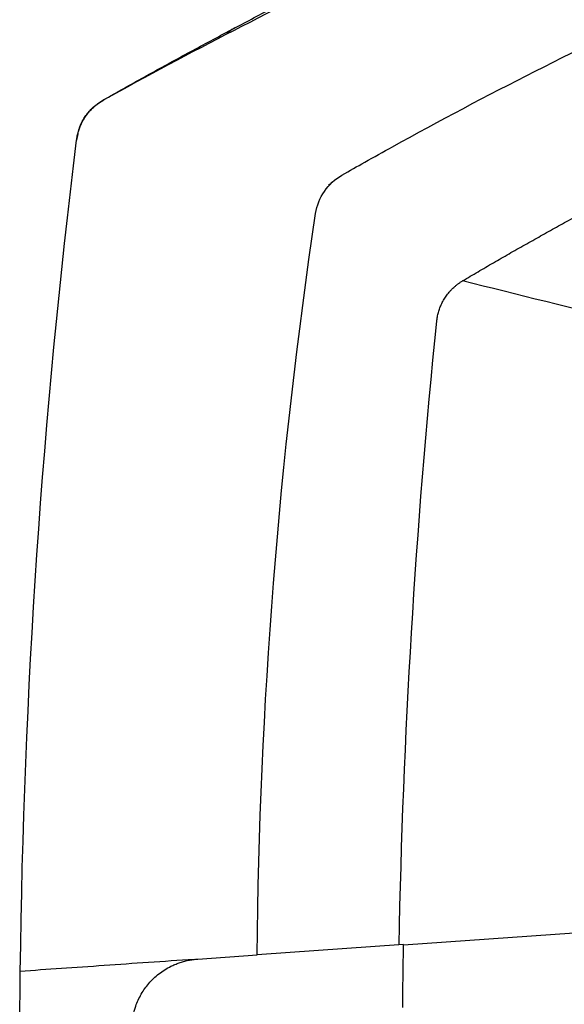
# Model space of a CAD drawing. Header units: millimetres. Extents: x 156812 to 157936, y 112087 to 113571.
# Tile 147 of 204: x 157634 to 157695, y 112864 to 112975. Entities that reach past the tile are written whole.
import ezdxf

# ---------------------------------------------------------------- set-up
doc = ezdxf.new("R2010")
doc.units = ezdxf.units.MM

msp = doc.modelspace()

# ---------------------------------------------------------------- linework, layer by layer
at = {"color": 7, "linetype": 'Continuous', "lineweight": 25}
for p, q in [((157640.56, 112961.79), (157640.43, 112961.09)), ((157640.43, 112961.09), (157640.43, 112961.1)), ((157668.85, 112956.01), (157668.85, 112956.12)), ((157677.21, 112870.5), (157696.38, 112871.84)), ((157677.21, 112870.53), (157660.75, 112869.38)), ((157654.06, 112868.91), (157660.75, 112869.38))]:
    msp.add_line(p, q, dxfattribs=at)
at = {"color": 7, "linetype": 'Continuous', "lineweight": 25, "flags": 128}
msp.add_lwpolyline([(157643.48, 112965.6), (157643.46, 112965.61), (157643.44, 112965.61)], dxfattribs=at)
at = {"color": 7, "linetype": 'Continuous', "lineweight": 25}
for points, knots in [([(157643.44, 112965.61), (157644.21, 112966.04), (157645.74, 112966.9), (157648.03, 112968.18), (157650.33, 112969.45), (157652.63, 112970.71), (157654.94, 112971.95), (157657.24, 112973.19), (157659.54, 112974.41), (157661.85, 112975.62), (157664.16, 112976.83), (157666.46, 112978.02), (157668.77, 112979.2), (157671.09, 112980.37), (157673.4, 112981.52), (157675.71, 112982.67), (157678.02, 112983.81), (157680.34, 112984.93), (157682.66, 112986.05), (157684.98, 112987.15), (157687.3, 112988.24), (157689.62, 112989.32), (157691.94, 112990.39), (157693.49, 112991.1), (157694.26, 112991.45)], [0, 0, 0, 0, 0.0461938, 0.0923125, 0.1383566, 0.1843269, 0.2302242, 0.2760491, 0.3218023, 0.3674846, 0.4130967, 0.4586393, 0.5041131, 0.549519, 0.5948575, 0.6401295, 0.6853358, 0.7304769, 0.7755538, 0.8205671, 0.8655176, 0.9104061, 0.9552333, 1, 1, 1, 1]), ([(157683.85, 112945.24), (157684.43, 112945.58), (157685.58, 112946.27), (157687.32, 112947.28), (157689.07, 112948.29), (157690.84, 112949.3), (157692.63, 112950.3), (157694.42, 112951.3), (157696.23, 112952.3), (157698.06, 112953.29), (157699.9, 112954.28), (157701.75, 112955.26), (157703.62, 112956.23), (157705.51, 112957.2), (157707.4, 112958.17), (157709.32, 112959.13), (157711.24, 112960.09), (157713.18, 112961.04), (157715.14, 112961.98), (157717.11, 112962.92), (157719.09, 112963.85), (157721.09, 112964.77), (157723.11, 112965.69), (157725.14, 112966.6), (157727.18, 112967.5), (157729.24, 112968.4), (157731.31, 112969.29), (157733.4, 112970.17), (157735.5, 112971.04), (157737.61, 112971.91), (157739.74, 112972.77), (157741.89, 112973.62), (157744.05, 112974.46), (157746.23, 112975.29), (157748.41, 112976.11), (157750.62, 112976.92), (157752.84, 112977.73), (157755.07, 112978.52), (157757.32, 112979.3), (157759.58, 112980.08), (157761.86, 112980.84), (157764.15, 112981.6), (157766.45, 112982.34), (157768.77, 112983.07), (157771.11, 112983.79), (157773.46, 112984.5), (157775.82, 112985.2), (157778.2, 112985.89), (157780.59, 112986.56), (157782.99, 112987.22), (157785.41, 112987.87), (157787.85, 112988.51), (157789.48, 112988.92), (157790.29, 112989.13)], [0, 0, 0, 0, 0.017346, 0.034782, 0.052308, 0.069925, 0.087633, 0.105431, 0.123319, 0.141298, 0.159368, 0.177528, 0.195778, 0.214119, 0.23255, 0.251072, 0.269685, 0.288388, 0.307181, 0.326065, 0.345039, 0.364104, 0.38326, 0.402506, 0.421842, 0.441269, 0.460786, 0.480394, 0.500092, 0.519881, 0.53976, 0.55973, 0.579791, 0.599941, 0.620183, 0.640514, 0.660937, 0.681449, 0.702053, 0.722746, 0.743531, 0.764405, 0.785371, 0.806426, 0.827573, 0.848809, 0.870136, 0.891554, 0.913062, 0.934661, 0.95635, 0.97813, 1, 1, 1, 1]), ([(157658.4, 112973.81), (157658.06, 112973.62), (157657.67, 112973.42), (157657.38, 112973.1), (157657.34, 112973.06)], [0, 0, 0, 0, 0.889219, 1, 1, 1, 1]), ([(157640.43, 112961.08), (157640.44, 112961.16), (157640.46, 112961.32), (157640.51, 112961.56), (157640.56, 112961.8), (157640.63, 112962.04), (157640.7, 112962.28), (157640.79, 112962.51), (157640.88, 112962.74), (157640.99, 112962.97), (157641.1, 112963.2), (157641.23, 112963.42), (157641.36, 112963.63), (157641.5, 112963.84), (157641.7, 112964.11), (157641.97, 112964.42), (157642.32, 112964.77), (157642.69, 112965.08), (157643.07, 112965.36), (157643.35, 112965.52), (157643.48, 112965.6)], [0, 0, 0, 0, 0.042583, 0.085542, 0.128849, 0.172469, 0.21637, 0.260516, 0.30487, 0.349395, 0.394052, 0.438801, 0.483604, 0.52842, 0.573208, 0.660071, 0.746448, 0.832065, 0.916663, 1, 1, 1, 1]), ([(157640.58, 112961.74), (157640.63, 112961.97), (157640.78, 112962.68), (157641.32, 112963.67), (157642.21, 112964.79), (157642.99, 112965.31), (157643.44, 112965.61)], [0, 0, 0, 0, 0.142366, 0.435418, 0.674316, 1, 1, 1, 1]), ([(157667.32, 112952.82), (157667.45, 112953.71), (157667.79, 112954.57), (157668.81, 112956.06), (157669.49, 112956.69), (157670.28, 112957.14)], [0, 0, 0, 0, 0.5, 0.5, 1, 1, 1, 1]), ([(157680.94, 112940.69), (157680.95, 112940.77), (157680.97, 112940.94), (157681.01, 112941.19), (157681.06, 112941.44), (157681.13, 112941.69), (157681.2, 112941.94), (157681.29, 112942.19), (157681.39, 112942.43), (157681.5, 112942.68), (157681.63, 112942.93), (157681.76, 112943.17), (157681.91, 112943.41), (157682.08, 112943.64), (157682.25, 112943.87), (157682.44, 112944.09), (157682.65, 112944.31), (157682.86, 112944.51), (157683.09, 112944.71), (157683.33, 112944.9), (157683.59, 112945.08), (157683.76, 112945.19), (157683.85, 112945.24)], [0, 0, 0, 0, 0.04414, 0.088897, 0.134271, 0.180261, 0.226869, 0.274093, 0.321934, 0.370392, 0.419466, 0.469158, 0.519466, 0.570391, 0.621933, 0.674092, 0.726868, 0.78026, 0.83427, 0.888896, 0.94414, 1, 1, 1, 1]), ([(157653.64, 112868.87), (157650.19, 112868.63), (157646.81, 112868.4), (157640.27, 112867.94), (157637.11, 112867.72), (157634.1, 112867.52)], [0, 0, 0, 0, 0.5, 0.5, 1, 1, 1, 1]), ([(157646.62, 112861.04), (157646.62, 112861.14), (157646.63, 112861.32), (157646.64, 112861.6), (157646.67, 112861.87), (157646.71, 112862.13), (157646.75, 112862.39), (157646.8, 112862.65), (157646.86, 112862.9), (157646.93, 112863.14), (157647, 112863.37), (157647.21, 112863.99), (157647.66, 112864.97), (157648.54, 112866.21), (157649.67, 112867.29), (157650.71, 112867.94), (157651.5, 112868.3), (157651.97, 112868.49), (157652.47, 112868.64), (157652.98, 112868.77), (157653.52, 112868.86), (157653.88, 112868.9), (157654.06, 112868.91)], [0, 0, 0, 0, 0.0243802, 0.0483863, 0.0719926, 0.0951744, 0.1179078, 0.1401698, 0.1619388, 0.1831944, 0.2039175, 0.2240906, 0.3505486, 0.4717538, 0.6022597, 0.7341595, 0.7753491, 0.8179513, 0.8618511, 0.9069198, 0.9530183, 1, 1, 1, 1]), ([(157636.71, 112789.6), (157636.71, 112789.6), (157636.71, 112789.6), (157636.71, 112789.64), (157636.7, 112789.76), (157636.67, 112790.14), (157636.61, 112790.89), (157636.54, 112791.74), (157636.48, 112792.55), (157636.44, 112793.1), (157636.41, 112793.56), (157636.38, 112793.92), (157636.35, 112794.29), (157636.32, 112794.71), (157636.29, 112795.17), (157636.25, 112795.65), (157636.22, 112796.11), (157636.19, 112796.55), (157636.16, 112796.98), (157636.13, 112797.39), (157636.08, 112798.06), (157636.02, 112798.99), (157635.94, 112800.19), (157635.86, 112801.41), (157635.78, 112802.64), (157635.7, 112803.88), (157635.62, 112805.13), (157635.54, 112806.39), (157635.47, 112807.67), (157635.39, 112808.95), (157635.34, 112809.92), (157635.31, 112810.56), (157635.29, 112810.88), (157635.27, 112811.2), (157635.25, 112811.53), (157635.24, 112811.86), (157635.22, 112812.2), (157635.2, 112812.54), (157635.18, 112812.88), (157635.16, 112813.23), (157635.14, 112813.61), (157635.12, 112814.02), (157635.1, 112814.46), (157635.08, 112814.91), (157635.05, 112815.4), (157635.03, 112815.96), (157635, 112816.56), (157634.94, 112817.84), (157634.82, 112820.44), (157634.63, 112825.12), (157634.41, 112831.43), (157634.24, 112838.14), (157634.12, 112844.49), (157634.06, 112850.25), (157634.03, 112856), (157634.04, 112861.76), (157634.08, 112865.6), (157634.1, 112867.52)], [0, 0, 0, 0, 0.005209, 0.010388, 0.020688, 0.041342, 0.061969, 0.082645, 0.092958, 0.103279, 0.108446, 0.113608, 0.11855, 0.124028, 0.130658, 0.137065, 0.143251, 0.149216, 0.154958, 0.160479, 0.165779, 0.181767, 0.197913, 0.214218, 0.23068, 0.247301, 0.26408, 0.281017, 0.298112, 0.315366, 0.332777, 0.336966, 0.341129, 0.345272, 0.3494, 0.353518, 0.357632, 0.361745, 0.365865, 0.369995, 0.374141, 0.379343, 0.384539, 0.389517, 0.394947, 0.401904, 0.40886, 0.415817, 0.446683, 0.499284, 0.578763, 0.666182, 0.732946, 0.799709, 0.866473, 0.933236, 1, 1, 1, 1])]:
    msp.add_open_spline(points, degree=3, knots=knots, dxfattribs=at)
for points in [[(157672.85, 112980.78), (157662.93, 112975.99), (157653.13, 112970.93), (157643.48, 112965.6)], [(157675.95, 112960.33), (157686.54, 112966.19), (157697.35, 112971.67), (157708.34, 112976.75)], [(157634.1, 112867.52), (157634.49, 112898.79), (157636.6, 112930.04), (157640.43, 112961.08)], [(157672.85, 112958.6), (157673.89, 112959.18), (157674.92, 112959.76), (157675.95, 112960.33)], [(157670.28, 112957.14), (157671.14, 112957.63), (157671.99, 112958.12), (157672.85, 112958.6)], [(157668.85, 112956.12), (157668.88, 112956.11), (157668.91, 112956.1), (157668.94, 112956.1)], [(157660.75, 112869.38), (157661, 112897.3), (157663.19, 112925.2), (157667.32, 112952.82)], [(157702.66, 112940.53), (157696.35, 112942.11), (157690.02, 112943.7), (157683.85, 112945.24)], [(157676.71, 112870.5), (157677.15, 112893.94), (157678.57, 112917.37), (157680.94, 112940.69)], [(157677.11, 112863.45), (157677.13, 112865.81), (157677.17, 112868.17), (157677.21, 112870.53)]]:
    msp.add_open_spline(points, degree=3, dxfattribs=at)

doc.saveas('drawing.dxf')
